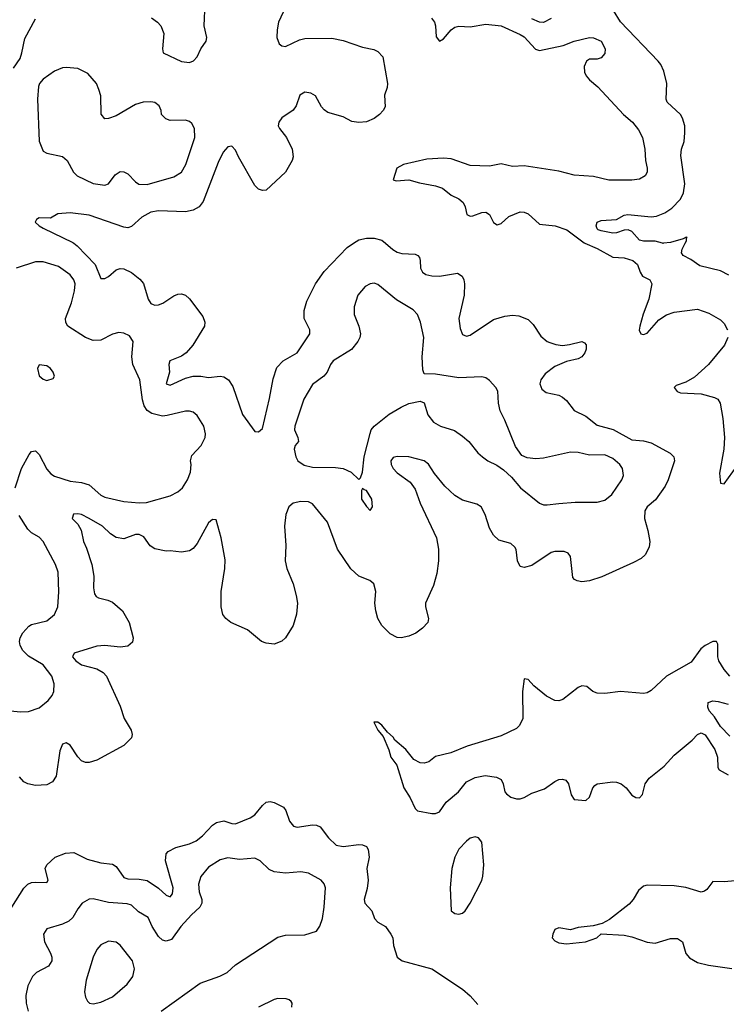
# Model space of a CAD drawing. Header units: inches. Extents: x 1771504 to 1971212, y 471788 to 643615.
# Tile 216 of 256: x 1782488 to 1786160, y 626045 to 631162. Entities that reach past the tile are written whole.
import ezdxf

# ---------------------------------------------------------------- set-up
doc = ezdxf.new("R2010")
doc.units = ezdxf.units.IN
doc.header["$MEASUREMENT"] = 0
doc.layers.add('B7682', color=7, linetype='Continuous')
doc.layers.add('B7683', color=7, linetype='Continuous')

msp = doc.modelspace()

# ---------------------------------------------------------------- linework, layer by layer
at = {"layer": 'B7682', "color": 5}
for points, elevation in [([(1784389.3, 630000), (1784427.4, 629967.4), (1784450, 629954.4), (1784473.7, 629946.3), (1784543, 629943), (1784557.2, 629937.2), (1784566.3, 629926.3), (1784569.7, 629910), (1784570.9, 629870), (1784581.1, 629850), (1784598.6, 629838.6), (1784630, 629830.6), (1784670, 629829), (1784764.2, 629844.2), (1784787.6, 629830), (1784797.2, 629810), (1784800.3, 629790), (1784798.3, 629730), (1784769.8, 629610), (1784777.5, 629557.5), (1784790, 629526), (1784810, 629518), (1784830, 629523.1), (1784950, 629603.7), (1785010, 629621.8), (1785050, 629627), (1785082.5, 629622.5), (1785130, 629603.7), (1785157.2, 629577.2), (1785196.6, 629516.6), (1785229.4, 629490), (1785244.1, 629484.1), (1785274.3, 629474.3), (1785310, 629469.7), (1785346.3, 629473.7), (1785409.2, 629489.2), (1785422.7, 629482.7), (1785431.6, 629471.6), (1785431.6, 629450), (1785424.5, 629430), (1785409.2, 629410), (1785390, 629399.3), (1785330, 629384.9), (1785270, 629359.5), (1785218.9, 629321.1), (1785197.2, 629290), (1785191.1, 629270), (1785201.7, 629241.7), (1785224.8, 629224.8), (1785290, 629210.8), (1785310, 629200.8), (1785330, 629183.5), (1785370.5, 629130.5), (1785430, 629101.6), (1785490, 629054.5), (1785572.7, 629032.7), (1785670, 628979.1), (1785730, 628973.2), (1785770, 628963), (1785869.6, 628910), (1785888.2, 628890), (1785892.1, 628870), (1785858.3, 628770), (1785842.4, 628737.6), (1785793.2, 628666.8), (1785749.4, 628630.6), (1785736.5, 628610), (1785734.6, 628570), (1785752.4, 628507.6), (1785762.7, 628450), (1785759.3, 628420.7), (1785738.5, 628381.5), (1785718, 628362), (1785678.9, 628341.1), (1785514, 628266), (1785450, 628246), (1785410, 628241.1), (1785385.3, 628245.3), (1785372.3, 628252.3), (1785363.7, 628263.7), (1785350, 628372), (1785338, 628390), (1785318.4, 628398.4), (1785270, 628398), (1785250, 628392.4), (1785150, 628326.3), (1785110, 628314.4), (1785090, 628320.5), (1785075.3, 628350), (1785067.9, 628407.9), (1785061.6, 628421.6), (1785040.2, 628440.2), (1784977.6, 628457.6), (1784950, 628482.4), (1784930, 628519.1), (1784908, 628590), (1784886, 628630), (1784864.6, 628644.6), (1784790, 628664.7), (1784750.3, 628690), (1784697.5, 628737.5), (1784643.2, 628803.2), (1784612.5, 628852.5), (1784590.4, 628870), (1784510, 628890.2), (1784450, 628891.4), (1784430, 628886.7), (1784417.7, 628870), (1784419.3, 628850), (1784429.1, 628830), (1784450, 628807.2), (1784518.2, 628758.2), (1784542.7, 628722.7), (1784569, 628650), (1784654.1, 628470), (1784665.4, 628410), (1784665.4, 628350), (1784655.7, 628284.3), (1784638, 628222), (1784597.6, 628130), (1784597.2, 628110), (1784613, 628050), (1784609.6, 628030), (1784581, 627999), (1784546.3, 627973.7), (1784510, 627958), (1784470, 627950.3), (1784450, 627952), (1784414, 627970), (1784370, 628014), (1784348.7, 628050), (1784338.7, 628090), (1784333.7, 628130), (1784339.7, 628190), (1784329.4, 628229.4), (1784308, 628248), (1784250, 628270.2), (1784210, 628307.8), (1784139.7, 628410), (1784087.2, 628550), (1784010, 628646.3), (1783990, 628657.1), (1783950, 628658.4), (1783909.9, 628650.1), (1783887.5, 628630), (1783871.8, 628590), (1783864.9, 628530), (1783872.2, 628430), (1783867.7, 628350), (1783876.8, 628310), (1783909, 628230), (1783925.5, 628170), (1783931.4, 628130), (1783927.5, 628072.5), (1783910, 628014.4), (1783870, 627950.4), (1783850, 627931.8), (1783810, 627917.4), (1783770, 627921.1), (1783744.9, 627930), (1783671.9, 627991.9), (1783586.4, 628030), (1783558.7, 628050), (1783543.1, 628070), (1783534.9, 628110), (1783535.4, 628190), (1783553.5, 628310), (1783555.4, 628355.4), (1783535.6, 628470), (1783510, 628563), (1783490, 628564.9), (1783470, 628547), (1783410, 628439.1), (1783390, 628413), (1783370, 628401.6), (1783330, 628394), (1783270, 628402), (1783250, 628400.5), (1783190, 628412.4), (1783167, 628427), (1783133.9, 628473.9), (1783110, 628485.8), (1783090, 628486), (1783030, 628463.5), (1782990, 628471.8), (1782959.7, 628490), (1782918, 628530), (1782848.7, 628570), (1782810, 628590.2), (1782790, 628594.2), (1782768.3, 628591.7), (1782761.6, 628570), (1782790, 628539.6), (1782808.3, 628510), (1782819.7, 628450), (1782835.4, 628415.4), (1782862.8, 628330), (1782874.2, 628270), (1782872.1, 628210), (1782877.6, 628177.6), (1782884.9, 628164.9), (1782897, 628157), (1782946, 628146), (1782970, 628134.7), (1783022, 628090), (1783057.7, 628030), (1783078.7, 627950), (1783073.7, 627926.3), (1783050, 627905.7), (1783010, 627901.3), (1782930, 627910.2), (1782890, 627906.3), (1782772, 627870), (1782763.1, 627850), (1782779.2, 627830), (1782808.9, 627808.9), (1782890, 627788.5), (1782921.8, 627770), (1782940.2, 627750), (1783010, 627594.7), (1783030.5, 627530.5), (1783066.9, 627470), (1783072.4, 627447.6), (1783069.6, 627430), (1783029.6, 627390), (1782890, 627314.6), (1782850, 627300.9), (1782830, 627301.5), (1782808.7, 627310), (1782790, 627330.4), (1782750, 627391.7), (1782730, 627404.2), (1782710, 627397.1), (1782697.2, 627362.8), (1782678, 627230), (1782658.4, 627201.6), (1782630, 627185.5), (1782570, 627182.6), (1782530.6, 627190), (1782510, 627201.3), (1782486.9, 627226.9)], 520), ([(1782769.3, 630000), (1782786.8, 629986.8), (1782879.7, 629890), (1782910, 629817), (1782930, 629816.3), (1782950, 629826.9), (1782990, 629861.5), (1783010, 629868.7), (1783030, 629867.9), (1783070, 629848.7), (1783113.4, 629813.4), (1783131.4, 629791.4), (1783156.4, 629710), (1783170, 629688), (1783181.4, 629681.4), (1783190, 629677.7), (1783210, 629679.8), (1783231.7, 629688.3), (1783290, 629727.6), (1783310, 629736.2), (1783330, 629737), (1783349.7, 629729.7), (1783370, 629712), (1783439.5, 629619.5), (1783449.6, 629590), (1783448, 629570), (1783387.9, 629470), (1783354, 629430), (1783330, 629412.9), (1783268, 629390), (1783263.8, 629370), (1783266.6, 629330), (1783249.7, 629269.7), (1783270, 629263.1), (1783350, 629299.4), (1783390, 629309.8), (1783429.9, 629309.9), (1783470, 629302.2), (1783530, 629309.8), (1783550, 629305.4), (1783573, 629290), (1783595.4, 629255.4), (1783645.4, 629110), (1783710, 629022.7), (1783730, 629019.5), (1783750, 629037.2), (1783787, 629193), (1783804.9, 629295.1), (1783825.1, 629354.9), (1783857, 629390), (1783930, 629430.9), (1783996.5, 629530), (1783996.1, 629550), (1783967.3, 629610), (1783966.2, 629650), (1783980.3, 629699.7), (1784024.7, 629790), (1784070, 629852.8), (1784190, 629978.5), (1784223, 630000)], 520), ([(1785425.9, 630000), (1785490, 629973.4), (1785570, 629928.1), (1785630, 629924.1), (1785675.4, 629910), (1785699.3, 629890), (1785712.4, 629850), (1785724.7, 629830), (1785763.7, 629810), (1785773.7, 629790), (1785757.8, 629710), (1785727.9, 629632.1), (1785710.6, 629570), (1785708.2, 629548.2), (1785716.9, 629530), (1785730, 629525.4), (1785750, 629533.5), (1785810, 629602.6), (1785850, 629628.4), (1785890, 629641.6), (1786010, 629657.2), (1786070, 629636.4), (1786130, 629601.7), (1786150, 629583), (1786167.4, 629550)], 480), ([(1785834.1, 630000), (1785830, 629999.5), (1785828.3, 630000)], 460), ([(1786174.1, 629834.1), (1786130, 629857.6), (1786023, 629883), (1785975.8, 629915.8), (1785936.5, 629936.5), (1785927.9, 629950), (1785930.7, 629970), (1785946.3, 630000)], 460), ([(1782464.9, 628730), (1782498.4, 628830), (1782538.2, 628901.8), (1782550, 628918.7), (1782570, 628921.1), (1782590, 628902), (1782630, 628825.7), (1782650, 628802.3), (1782670, 628789.1), (1782750, 628763.1), (1782810, 628757.2), (1782850, 628744.1), (1782910, 628690.2), (1782930, 628680.6), (1783030, 628658.5), (1783110, 628651.7), (1783146.7, 628653.3), (1783270, 628688), (1783310, 628709.1), (1783334.7, 628730), (1783361.2, 628770), (1783375.3, 628810), (1783379.4, 628850), (1783375.9, 628870), (1783382.8, 628897.2), (1783431.1, 628948.9), (1783452.1, 628990), (1783454.5, 629010), (1783445.1, 629050), (1783410, 629104.5), (1783390, 629121.6), (1783370, 629128), (1783350, 629128.3), (1783255.3, 629104.7), (1783230, 629102.3), (1783175.4, 629115.4), (1783150, 629131.9), (1783135.9, 629155.9), (1783126.9, 629186.9), (1783112.8, 629290), (1783076.4, 629370), (1783071.6, 629410), (1783078.3, 629490), (1783058.4, 629518.4), (1783030, 629532.8), (1783003.8, 629536.2), (1782970, 629527.1), (1782910, 629496.1), (1782870, 629495.3), (1782830, 629509.8), (1782739.1, 629570), (1782728.5, 629588.5), (1782727.1, 629610), (1782756.9, 629690), (1782772.4, 629752.4), (1782776, 629790), (1782770.3, 629810.3), (1782750, 629836), (1782690, 629878.8), (1782610, 629903.7), (1782570, 629904), (1782470, 629871.3)], 540), ([(1786167.6, 629510), (1786150.7, 629470), (1786067.9, 629370), (1785994.9, 629305.1), (1785950, 629278.2), (1785899.3, 629260.7), (1785889.8, 629250), (1785905.1, 629230), (1785923, 629223), (1786030, 629217.3), (1786099.3, 629199.3), (1786115.8, 629190), (1786128.9, 629170), (1786142.1, 629090), (1786151.5, 628990), (1786148.4, 628930), (1786125.7, 628805.7), (1786130, 628753.2), (1786150, 628749.6), (1786216.5, 628843.5)], 480), ([(1782442.8, 627570), (1782490, 627564.2), (1782534.1, 627565.9), (1782590, 627584.9), (1782636.9, 627623.1), (1782657.6, 627650), (1782666.3, 627670), (1782668.2, 627710), (1782655.1, 627750), (1782610, 627809.7), (1782534.8, 627854.8), (1782503.8, 627883.8), (1782490.7, 627910), (1782487.6, 627930), (1782490.7, 627950), (1782503.8, 627976.2), (1782535.1, 628010), (1782550, 628019), (1782630, 628037.6), (1782669.7, 628070), (1782687.1, 628110), (1782692.2, 628187.8), (1782687.4, 628290), (1782674.2, 628330), (1782609.9, 628449.9), (1782590, 628472.1), (1782550, 628495.4), (1782530, 628515.1), (1782486, 628586)], 540), ([(1786179.6, 627750), (1786150, 627784.6), (1786121.5, 627830), (1786116, 627850), (1786116, 627916), (1786110, 627930.3), (1786091.3, 627931.3), (1786050, 627910.2), (1786027.3, 627892.7), (1785977.1, 627822.9), (1785849.9, 627750.1), (1785770, 627675.2), (1785750, 627664.5), (1785730, 627660.2), (1785610, 627670.2), (1785530, 627660.6), (1785490, 627661.5), (1785467.7, 627670), (1785436.5, 627696.5), (1785410, 627699.3), (1785390, 627692.2), (1785311.5, 627628.5), (1785290, 627622.4), (1785270, 627623.9), (1785226.7, 627646.7), (1785160.7, 627700.7), (1785130, 627732.2), (1785110, 627736), (1785101, 627670), (1785102.2, 627530), (1785085.7, 627494.3), (1785070, 627478), (1784990, 627440.9), (1784813.3, 627386.7), (1784728.1, 627351.9), (1784650, 627332.6), (1784614.2, 627305.8), (1784590, 627298), (1784570, 627299.7), (1784537.4, 627317.4), (1784495.8, 627370), (1784437.2, 627417.2), (1784430, 627432.7), (1784399.9, 627459.9), (1784370, 627496.3), (1784350, 627510.5), (1784329.5, 627510.5), (1784349.4, 627470), (1784377, 627437), (1784407.3, 627367.3), (1784417.6, 627330), (1784447.6, 627287.6), (1784485, 627170), (1784517.3, 627117.3), (1784542.9, 627062.9), (1784555.1, 627050), (1784630, 627036.9), (1784650, 627036.4), (1784670, 627045.2), (1784704.5, 627095.5), (1784769.5, 627150), (1784810, 627201.4), (1784855.6, 627224.4), (1784906.7, 627233.3), (1784965.8, 627225.8), (1784990, 627213.6), (1785001.3, 627190), (1785009.9, 627150), (1785018.8, 627138.8), (1785041.5, 627121.5), (1785070, 627112.7), (1785090, 627113.1), (1785110, 627120.2), (1785150, 627142.3), (1785215.3, 627164.7), (1785270, 627203.5), (1785290, 627213.5), (1785310, 627215.5), (1785325.7, 627210), (1785341.1, 627190), (1785353.9, 627133.9), (1785370, 627109.7), (1785430, 627104), (1785450, 627120.7), (1785466.5, 627170), (1785477.6, 627182.4), (1785489.6, 627190.4), (1785570, 627200.5), (1785590, 627199), (1785614.9, 627190), (1785639.3, 627170), (1785670, 627132.4), (1785690, 627119.8), (1785710, 627118.7), (1785724.8, 627135.2), (1785738.3, 627190), (1785760.1, 627219.9), (1785837.6, 627282.4), (1785890, 627339), (1785982.8, 627417.2), (1786010, 627447.2), (1786030, 627456.2), (1786050, 627446), (1786100.2, 627370), (1786114, 627330), (1786116.4, 627276.4), (1786124.2, 627264.2), (1786170, 627236.8)], 480), ([(1786179.1, 627439.1), (1786130, 627488.5), (1786098.6, 627538.6), (1786071.6, 627570), (1786064.7, 627590), (1786066.6, 627613.4), (1786090, 627622), (1786118.8, 627618.8), (1786170, 627604)], 460), ([(1782447.8, 626550), (1782510, 626648.3), (1782530, 626668.7), (1782550, 626677.3), (1782570, 626679.5), (1782630, 626677.6), (1782636.2, 626690), (1782620.7, 626750), (1782629.5, 626770.5), (1782673.4, 626810), (1782725.5, 626830), (1782770, 626834.3), (1782839.4, 626799.4), (1782910, 626781), (1782970, 626772.5), (1782990, 626761), (1783030, 626704.6), (1783050, 626696.3), (1783110, 626695.5), (1783150, 626687.6), (1783210, 626648.5), (1783250, 626612), (1783270, 626602.6), (1783281.6, 626618.4), (1783286.4, 626650), (1783246.4, 626790), (1783250, 626826.6), (1783260.7, 626839.3), (1783299.6, 626860.4), (1783370, 626879.2), (1783405.5, 626894.5), (1783439.1, 626920.9), (1783490, 626975.3), (1783510.8, 626989.2), (1783550, 626998.2), (1783590, 626984), (1783610, 626982.9), (1783685.3, 627014.7), (1783710.2, 627029.8), (1783750, 627078.7), (1783770, 627095.1), (1783790, 627098.7), (1783810, 627094), (1783859.6, 627070), (1783871.7, 627051.7), (1783890, 626997), (1783911, 626971), (1783930, 626964.7), (1784010, 626977.2), (1784030, 626975.3), (1784050, 626966.6), (1784093.1, 626910), (1784132.6, 626872.6), (1784170, 626865.2), (1784250, 626876), (1784270, 626874), (1784290, 626865.1), (1784299.7, 626850), (1784305, 626810), (1784292.9, 626750), (1784299.4, 626690), (1784293.9, 626646.1), (1784278.4, 626590), (1784281.7, 626570), (1784319.1, 626530), (1784332, 626490), (1784350, 626472), (1784389.7, 626450), (1784417, 626410), (1784426.6, 626390), (1784431.5, 626350), (1784449.8, 626289.8), (1784476, 626270), (1784629.8, 626229.8), (1784790, 626123), (1784830, 626088.2), (1784870, 626043.6)], 520), ([(1783223.5, 626010), (1783426.1, 626153.9), (1783528.9, 626191.1), (1783567.3, 626210), (1783609.8, 626250.2), (1783830, 626394.3), (1783870, 626404.9), (1783970, 626405.3), (1784030, 626425.5), (1784048.7, 626451.3), (1784062.2, 626490), (1784070.9, 626550), (1784076.9, 626650), (1784071.1, 626671.1), (1784055.1, 626690), (1783990, 626726.9), (1783950, 626733.5), (1783870, 626725.8), (1783810, 626734), (1783785.5, 626745.5), (1783737.6, 626790), (1783710, 626804), (1783630, 626798.2), (1783570, 626805.6), (1783530, 626796.4), (1783470, 626757.7), (1783430.2, 626709.8), (1783417.8, 626670), (1783421.7, 626630), (1783434.7, 626590), (1783435.2, 626570), (1783424.9, 626550), (1783381.1, 626510), (1783326.5, 626450), (1783277.5, 626382.5), (1783250, 626372.4), (1783230, 626378.5), (1783210, 626397.2), (1783176.2, 626450), (1783156.7, 626496.7), (1783106, 626526), (1783070, 626559.8), (1783047.5, 626567.5), (1782950, 626573.5), (1782870, 626593.7), (1782850, 626591.1), (1782813, 626570), (1782790, 626541.6), (1782763.7, 626496.3), (1782743, 626477), (1782710, 626461.2), (1782630, 626436.9), (1782611.6, 626410), (1782616.5, 626370), (1782648.4, 626310), (1782655.2, 626290), (1782655.4, 626270), (1782637.1, 626242.9), (1782574.9, 626210), (1782554, 626190), (1782530, 626140.9), (1782520.2, 626090), (1782522, 626050), (1782532.5, 626010)], 540), ([(1786206.6, 626686.6), (1786150, 626681.8), (1786090, 626682.9), (1786058.6, 626641.4), (1786047.5, 626632.5), (1786030, 626628.5), (1785950, 626652.4), (1785890, 626660.8), (1785750, 626663.7), (1785730, 626659.3), (1785704.4, 626635.6), (1785676.4, 626590), (1785655.2, 626564.8), (1785553.7, 626486.3), (1785515.9, 626464.1), (1785468.1, 626451.9), (1785390, 626443.7), (1785350, 626432.3), (1785290, 626442.7), (1785270, 626434), (1785259.1, 626410), (1785256.3, 626390), (1785270, 626374), (1785290, 626364.9), (1785330, 626358.8), (1785428, 626370), (1785488, 626390), (1785510, 626411.3), (1785630, 626404.9), (1785670, 626396), (1785750, 626367.8), (1785790, 626363.2), (1785870, 626386.5), (1785906.4, 626386.4), (1785932.9, 626370), (1785950, 626308.4), (1785970, 626287), (1786010, 626261.7), (1786068.1, 626248.1), (1786190, 626231.8)], 520), ([(1783903.1, 626030), (1783903.8, 626050), (1783898.9, 626058.9), (1783888.6, 626068.6), (1783873.8, 626073.8), (1783830, 626075.3), (1783810, 626070.4), (1783730, 626030.4)], 520)]:
    msp.add_lwpolyline(points, dxfattribs=dict(at, elevation=elevation))
for points, elevation in [([(1784330, 629793), (1784310, 629789.7), (1784284.5, 629775.5), (1784245.7, 629730), (1784227, 629670), (1784226.4, 629630), (1784250.4, 629570), (1784258.7, 629530), (1784255.3, 629510), (1784245.3, 629490), (1784211.9, 629448.1), (1784117, 629390), (1784103.1, 629370), (1784085.7, 629330), (1784068.5, 629310), (1784010, 629266), (1783965, 629190), (1783918.2, 629050), (1783915.8, 629030), (1783933.4, 628990), (1783937.3, 628970), (1783919.1, 628950), (1783914.9, 628930), (1783923.1, 628890), (1783933, 628870), (1783966.5, 628846.5), (1784010, 628837.4), (1784130, 628835.6), (1784169.2, 628829.2), (1784211, 628810), (1784250, 628772), (1784259, 628781), (1784269.3, 628810.7), (1784278, 628890), (1784309, 629011), (1784315.6, 629030), (1784329.7, 629050), (1784408.7, 629111.3), (1784470, 629148.6), (1784510, 629166.8), (1784570, 629180.3), (1784590.2, 629170.2), (1784609.1, 629109.1), (1784638, 629070), (1784674.8, 629050), (1784747.1, 629027.1), (1784790, 628997.6), (1784821.6, 628970), (1784870, 628910.6), (1784893.4, 628890), (1784920.7, 628870), (1784967.2, 628847.2), (1785003.4, 628823.4), (1785044.9, 628784.9), (1785090.8, 628730), (1785189, 628649), (1785210, 628641.3), (1785230, 628640.3), (1785290, 628648.5), (1785375.1, 628655.1), (1785490, 628654.9), (1785530, 628665.5), (1785565.9, 628694.1), (1785617.6, 628770), (1785626.3, 628793.7), (1785621.1, 628830), (1785606.9, 628850), (1785570, 628880.9), (1785530, 628900.3), (1785450, 628899.2), (1785390, 628912.4), (1785350, 628914.3), (1785210, 628884.2), (1785170, 628880.7), (1785125.6, 628885.6), (1785097.2, 628897.2), (1785064.7, 628944.7), (1785010, 629081.2), (1784985.6, 629130), (1784976.3, 629170), (1784972.4, 629232.4), (1784962.9, 629250), (1784930, 629287), (1784910, 629300.5), (1784890, 629305.7), (1784770, 629300.5), (1784650, 629320.5), (1784590, 629322), (1784582.9, 629342.9), (1784579.2, 629410), (1784588.5, 629510), (1784570.9, 629590.9), (1784556.3, 629630), (1784533.8, 629653.8), (1784445.8, 629705.8), (1784350, 629785.6)], 540), ([(1782590, 629368), (1782581, 629350), (1782590, 629312), (1782610, 629294.8), (1782630, 629286.8), (1782662, 629298), (1782668.7, 629310), (1782662, 629330), (1782648.7, 629350), (1782630, 629364)], 560), ([(1784270, 628726), (1784264.7, 628715.3), (1784264, 628670), (1784290, 628631.3), (1784310, 628612), (1784322, 628630), (1784319, 628670), (1784290, 628715.3), (1784278, 628718)], 540), ([(1784854.9, 626914.9), (1784830, 626907.6), (1784810, 626893), (1784770, 626851.8), (1784750.3, 626810), (1784734.3, 626750), (1784724.6, 626650), (1784730.7, 626530.7), (1784750, 626517.3), (1784770, 626514), (1784790, 626518.8), (1784804, 626530), (1784830, 626570.8), (1784890, 626688), (1784895.8, 626710), (1784900.3, 626770), (1784890, 626888), (1784873.2, 626910)], 520), ([(1782950, 626372.8), (1782910, 626353.6), (1782888.5, 626330), (1782870.3, 626290), (1782834.4, 626170), (1782825.5, 626110), (1782830, 626082), (1782841.1, 626061.1), (1782850.7, 626050.7), (1782870, 626047.7), (1782910, 626056.3), (1782970, 626083.8), (1783047.3, 626150), (1783075.6, 626190), (1783085.6, 626230), (1783074, 626270), (1783010, 626351.6), (1782990, 626367.6)], 560)]:
    msp.add_lwpolyline(points, close=True, dxfattribs=dict(at, elevation=elevation))
at = {"layer": 'B7683', "color": 5}
for points, elevation in [([(1783172.6, 631172.6), (1783204.7, 631150), (1783221.7, 631130), (1783237.4, 631090), (1783231, 631011), (1783234, 630990), (1783330, 630945), (1783370, 630940.4), (1783391.1, 630948.9), (1783410, 630969.6), (1783429.2, 631010.8), (1783457, 631050), (1783460.9, 631070), (1783446.5, 631130), (1783452.7, 631247.3)], 520), ([(1783857.9, 631202.1), (1783834.1, 631150), (1783826, 631110), (1783824.7, 631070), (1783837.4, 631037.4), (1783850, 631026.6), (1783870, 631022.7), (1783942.6, 631057.4), (1783970, 631064.3), (1784110, 631065.7), (1784170, 631053.6), (1784270, 631019.1), (1784328, 631008), (1784350, 630996.9), (1784375.1, 630970), (1784400.3, 630830), (1784398.7, 630810), (1784384.4, 630770), (1784387.6, 630710), (1784377.6, 630690), (1784358.7, 630670), (1784330, 630648.6), (1784290, 630631.9), (1784250, 630627.5), (1784213.7, 630633.7), (1784170, 630656.9), (1784090, 630680.7), (1784070, 630694.3), (1784056.9, 630710), (1784025.7, 630765.7), (1784000.7, 630780.7), (1783970, 630785.3), (1783944.7, 630770), (1783925.8, 630714.2), (1783910, 630692.8), (1783850, 630652.7), (1783834.5, 630630), (1783832.2, 630610), (1783837.6, 630597.6), (1783875.4, 630550), (1783903.7, 630490), (1783909.8, 630450.2), (1783905.1, 630430), (1783869.7, 630370), (1783770, 630277), (1783750, 630273.7), (1783730, 630281.1), (1783710, 630301.3), (1783624.7, 630450), (1783610, 630483.8), (1783590, 630505.3), (1783570, 630501.1), (1783546.1, 630473.9), (1783519.5, 630420.5), (1783442, 630218), (1783421, 630190), (1783390, 630172), (1783350, 630164.3), (1783210, 630168.3), (1783170, 630161.9), (1783123.4, 630136.6), (1783070, 630088), (1783050, 630081.3), (1783030, 630083.9), (1782850, 630145.6), (1782750, 630158.3), (1782686.6, 630153.4), (1782649.2, 630130.8), (1782590, 630132.7), (1782576, 630124), (1782569.2, 630110), (1782589.5, 630090), (1782610, 630078), (1782764, 630004), (1782769.3, 630000)], 520), ([(1785828.3, 630000), (1785790, 630012), (1785730, 630011.6), (1785710, 630017.2), (1785670, 630061.7), (1785650, 630069.8), (1785630, 630068.2), (1785590, 630053.8), (1785570, 630052.8), (1785510, 630064.8), (1785494.5, 630070), (1785490, 630076), (1785484, 630090), (1785489.7, 630110.3), (1785510, 630119.1), (1785590, 630123), (1785630, 630146.4), (1785648, 630150), (1785770, 630137.8), (1785798.2, 630141.8), (1785841.4, 630158.6), (1785877.3, 630182.7), (1785922, 630230), (1785937.6, 630262.4), (1785945.4, 630310), (1785923.8, 630456.2), (1785927.6, 630490), (1785940.7, 630530), (1785945.8, 630574.2), (1785944.2, 630610), (1785933, 630650), (1785921.6, 630670), (1785852.8, 630732.8), (1785847.8, 630750), (1785850.9, 630830), (1785835.5, 630895.5), (1785820.3, 630930), (1785806.7, 630946.7), (1785610, 631150.8), (1785574, 631210)], 460), ([(1782455.5, 630910), (1782490, 630961), (1782500.1, 630990), (1782514.7, 631065.3), (1782570, 631166)], 520), ([(1784628.4, 631170), (1784643.9, 631150), (1784649.5, 631130), (1784653.4, 631073.4), (1784670, 631051.5), (1784690, 631062.8), (1784730, 631108.9), (1784750, 631124.2), (1784770, 631128.6), (1784830, 631125), (1784910, 631139.4), (1784989.9, 631129.9), (1785090, 631085.6), (1785110, 631072.9), (1785168.8, 631008.8), (1785190, 631001.8), (1785312.3, 631027.7), (1785370, 631051.5), (1785450, 631069.6), (1785470, 631067.8), (1785509.4, 631050), (1785531.1, 631010), (1785530, 630986.8), (1785510, 630963.8), (1785490, 630957.1), (1785450, 630956.3), (1785434, 630946), (1785421.2, 630918.8), (1785422.9, 630890), (1785432, 630870), (1785449.6, 630850), (1785492.8, 630812.8), (1785625.6, 630670), (1785672.7, 630630), (1785704.8, 630590), (1785725.1, 630550), (1785737.4, 630490), (1785740.2, 630430), (1785748.7, 630390), (1785748.4, 630370), (1785738.9, 630350), (1785710, 630332.8), (1785670, 630328.2), (1785550, 630327.6), (1785470, 630347.2), (1785370, 630354.2), (1785290, 630374.4), (1785110, 630403.5), (1785050, 630399.7), (1784990, 630413.2), (1784930, 630401), (1784830, 630404.4), (1784730, 630438.4), (1784690, 630442.4), (1784603.3, 630436.7), (1784483.7, 630410), (1784447.8, 630390), (1784429.5, 630329.5), (1784444.6, 630324.6), (1784510, 630329.8), (1784566.4, 630313.6), (1784650, 630298), (1784685.8, 630285.8), (1784730, 630249.8), (1784770.5, 630230.5), (1784792.8, 630212.8), (1784803.5, 630190), (1784811.8, 630150), (1784830, 630141.4), (1784842.8, 630142.8), (1784890, 630160.2), (1784910, 630161.1), (1784929.2, 630149.2), (1784950, 630107.4), (1784970, 630096.8), (1784990, 630103.1), (1785030, 630138.9), (1785090, 630164), (1785110, 630161.4), (1785130, 630152.4), (1785190, 630100.3), (1785270.8, 630090.8), (1785330.9, 630070.9), (1785421.7, 630001.7), (1785425.9, 630000)], 480), ([(1785250.9, 631169.1), (1785210, 631147.4), (1785190, 631148.7), (1785150, 631166.9)], 460), ([(1784223, 630000), (1784250, 630017.5), (1784290, 630026.6), (1784330, 630026.3), (1784370, 630016.5), (1784389.3, 630000)], 520), ([(1785946.3, 630000), (1785953, 630013), (1785953, 630027), (1785957.2, 630030), (1785952.2, 630032.2), (1785937.1, 630022.9), (1785870, 630004.5), (1785834.1, 630000)], 460)]:
    msp.add_lwpolyline(points, dxfattribs=dict(at, elevation=elevation))
at = {"layer": 'B7683', "color": 5, "elevation": 540}
msp.add_lwpolyline([(1782730, 630914.5), (1782710, 630912), (1782670, 630894.5), (1782610, 630854), (1782590.4, 630830), (1782585.8, 630814.2), (1782580.8, 630750), (1782590.3, 630530.3), (1782610, 630478.8), (1782630, 630467.7), (1782710.4, 630450.4), (1782734.8, 630430), (1782767.3, 630370), (1782787.3, 630350), (1782870, 630310.3), (1782930, 630302.6), (1782949.2, 630310), (1782984.4, 630355.6), (1783010, 630372.9), (1783030, 630371.6), (1783050, 630361.1), (1783090, 630319.5), (1783108.2, 630308.2), (1783150, 630305.5), (1783290, 630346.3), (1783330, 630370.4), (1783352.2, 630410), (1783398, 630550), (1783397.5, 630597.5), (1783383.5, 630623.5), (1783370, 630633.6), (1783350, 630639.7), (1783270, 630638.7), (1783247, 630647), (1783224.5, 630670), (1783222.9, 630690), (1783213.9, 630713.9), (1783191.1, 630731.1), (1783170, 630735.1), (1783130, 630733.3), (1783090, 630721.6), (1782990, 630662), (1782950, 630648), (1782930, 630647.8), (1782911.6, 630671.6), (1782910, 630766), (1782900.1, 630800.1), (1782886.6, 630830), (1782842.5, 630882.5), (1782790, 630909.3)], close=True, dxfattribs=at)

doc.saveas('drawing.dxf')
